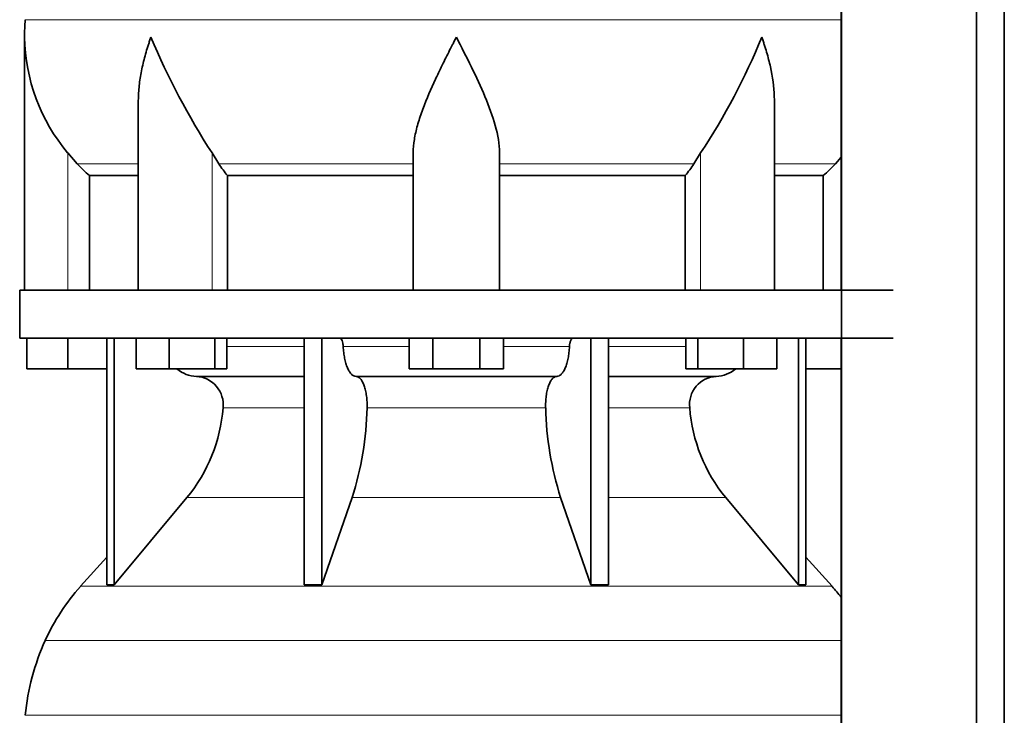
# Model space of a CAD drawing. Header units: millimetres. Extents: x 148 to 904, y -3800 to 2451.
# Tile 12 of 28: x 164 to 369, y -701 to -556. Entities that reach past the tile are written whole.
import ezdxf

# ---------------------------------------------------------------- set-up
doc = ezdxf.new("R2010")
doc.units = ezdxf.units.MM
doc.layers.add('MID_134-18', color=7, linetype='Continuous')
doc.layers.add('VSI134_DIFFUSORE', color=7, linetype='Continuous')

# ---------------------------------------------------------------- blocks, each defined once
blk = doc.blocks.new('SE')
at = {"layer": 'MID_134-18', "color": 7, "linetype": 'Continuous', "lineweight": 35}
for p, q in [((334.95, 1872.68), (334.95, -753.82)), ((363.09, -753.82), (363.09, 1872.68)), ((368.89, -753.82), (368.89, 1872.68)), ((334.88, -477.32), (334.88, -612.32)), ((334.88, -622.32), (334.88, -753.82))]:
    blk.add_line(p, q, dxfattribs=at)
at = {"layer": 'VSI134_DIFFUSORE', "color": 4, "linetype": 'Continuous', "lineweight": 9}
for p, q in [((164.86, -555.96), (334.88, -555.96)), ((173.69, -612.32), (173.69, -583.72)), ((203.78, -612.32), (203.78, -583.72)), ((305.6, -612.32), (305.6, -583.72)), ((175.7, -586.02), (188.41, -586.02)), ((205.2, -586.02), (245.69, -586.02)), ((263.69, -586.02), (304.18, -586.02)), ((320.97, -586.02), (333.68, -586.02)), ((206.89, -624.09), (222.99, -624.09)), ((231.12, -624.09), (244.87, -624.09)), ((264.5, -624.09), (278.26, -624.09)), ((286.39, -624.09), (302.48, -624.09)), ((222.99, -636.86), (206.06, -636.86)), ((273.3, -636.86), (236.08, -636.86)), ((303.32, -636.86), (286.39, -636.86)), ((198.55, -655.56), (222.99, -655.56)), ((232.97, -655.56), (276.41, -655.56)), ((286.39, -655.56), (310.83, -655.56)), ((176.39, -674.07), (332.99, -674.07)), ((169.02, -685.33), (334.88, -685.33)), ((164.86, -700.96), (334.88, -700.96))]:
    blk.add_line(p, q, dxfattribs=at)
at = {"layer": 'VSI134_DIFFUSORE', "color": 7, "linetype": 'Continuous', "lineweight": 35}
for p, q in [((164.69, -559.58), (164.69, -612.32)), ((188.41, -572.96), (188.41, -612.32)), ((320.97, -612.32), (320.97, -572.96)), ((175.7, -586.02), (173.69, -583.72)), ((205.2, -586.02), (203.78, -583.72)), ((245.69, -612.32), (245.69, -583.72)), ((263.69, -612.32), (263.69, -583.72)), ((305.6, -583.72), (304.18, -586.02)), ((334.88, -584.64), (333.68, -586.02)), ((178.22, -588.46), (188.41, -588.46)), ((178.22, -612.32), (178.22, -588.46)), ((206.98, -588.46), (245.69, -588.46)), ((206.98, -612.32), (206.98, -588.46)), ((263.69, -588.46), (302.4, -588.46)), ((302.4, -588.46), (302.4, -612.32)), ((320.97, -588.46), (331.16, -588.46)), ((331.16, -588.46), (331.16, -612.32)), ((163.69, -612.32), (345.69, -612.32)), ((163.69, -612.32), (163.69, -622.32)), ((163.69, -622.32), (345.69, -622.32)), ((165.19, -628.72), (165.19, -622.32)), ((165.19, -628.72), (165.19, -622.32)), ((173.69, -628.72), (173.69, -622.32)), ((181.86, -622.32), (181.86, -673.77)), ((183.39, -622.32), (183.39, -673.77)), ((187.93, -628.72), (187.93, -622.32)), ((194.87, -628.72), (194.87, -622.32)), ((204.35, -628.72), (204.35, -622.32)), ((206.89, -628.72), (206.89, -622.32)), ((222.99, -622.32), (222.99, -673.77)), ((226.69, -622.32), (226.69, -673.77)), ((244.87, -628.72), (244.87, -622.32)), ((249.78, -628.72), (249.78, -622.32)), ((259.6, -628.72), (259.6, -622.32)), ((264.5, -628.72), (264.5, -622.32)), ((282.69, -622.32), (282.69, -673.77)), ((286.39, -622.32), (286.39, -673.77)), ((302.48, -628.72), (302.48, -622.32)), ((305.03, -628.72), (305.03, -622.32)), ((314.51, -628.72), (314.51, -622.32)), ((321.45, -628.72), (321.45, -622.32)), ((325.99, -622.32), (325.99, -673.77)), ((327.52, -622.32), (327.52, -673.77)), ((173.69, -628.72), (165.19, -628.72)), ((181.86, -628.72), (173.69, -628.72)), ((194.87, -628.72), (187.93, -628.72)), ((204.35, -628.72), (194.87, -628.72)), ((206.89, -628.72), (204.35, -628.72)), ((249.78, -628.72), (244.87, -628.72)), ((259.6, -628.72), (249.78, -628.72)), ((264.5, -628.72), (259.6, -628.72)), ((305.03, -628.72), (302.48, -628.72)), ((314.51, -628.72), (305.03, -628.72)), ((321.45, -628.72), (314.51, -628.72)), ((334.88, -628.72), (327.52, -628.72)), ((200.52, -630.32), (222.99, -630.32)), ((233.78, -630.32), (275.6, -630.32)), ((286.39, -630.32), (308.86, -630.32)), ((183.39, -673.77), (198.55, -655.56)), ((226.69, -673.77), (232.97, -655.56)), ((276.41, -655.56), (282.69, -673.77)), ((310.83, -655.56), (325.99, -673.77)), ((181.86, -668), (176.39, -674.07)), ((332.99, -674.07), (327.52, -668)), ((181.86, -673.77), (183.39, -673.77)), ((222.99, -673.77), (226.69, -673.77)), ((282.69, -673.77), (286.39, -673.77)), ((325.99, -673.77), (327.52, -673.77))]:
    blk.add_line(p, q, dxfattribs=at)
for centre, radius, start, end in [((203.19, -559.59), 38.5, 174.5826, 180.0016), ((203.34, -558.92), 38.66, 180.9959, 219.9106), ((329.39, -502.05), 149.83, 202.585, 213.0327), ((192.33, -508.56), 135.94, 326.4322, 337.9502), ((238.34, -563.78), 39.91, 213.8601, 218.2043), ((271.07, -563.8), 39.88, 321.7938, 326.1418), ((200.75, -623.64), 6.68, 230.2819, 268.0094), ((308.62, -623.63), 6.69, 272.0607, 309.722), ((200.23, -636.18), 5.87, 353.3223, 87.2173), ((309.13, -636.16), 5.85, 92.5772, 186.8833), ((172.76, -634.34), 33.4, 320.5472, 355.6594), ((171.12, -635.66), 64.97, 342.1602, 358.9354), ((339.77, -635.41), 66.48, 181.2569, 197.6475), ((336.73, -634.29), 33.51, 184.3996, 219.3938), ((209.09, -703.52), 44, 138, 155.5912), ((300.29, -703.52), 44, 38.1684, 42), ((213.64, -705.58), 49, 155.5912, 174.5826)]:
    blk.add_arc(centre, radius, start, end, dxfattribs=at)
for points, knots in [([(191.05, -559.59), (190.96, -559.85), (190.86, -560.11), (190.68, -560.63), (190.6, -560.9), (190.34, -561.68), (190.18, -562.2), (189.72, -563.76), (189.46, -564.79), (189.01, -566.87), (188.82, -567.91), (188.55, -569.96), (188.47, -570.98), (188.42, -572.32), (188.41, -572.64), (188.41, -572.97)], [0, 0, 0, 0, 0.03125, 0.03125, 0.0625, 0.0625, 0.125, 0.125, 0.25, 0.25, 0.375, 0.375, 0.5, 0.5, 0.5400162, 0.5400162, 0.5400162, 0.5400162]), ([(254.69, -559.59), (254.56, -559.85), (254.42, -560.11), (254.16, -560.63), (254.03, -560.9), (253.63, -561.68), (253.36, -562.2), (252.58, -563.76), (252.06, -564.79), (251.05, -566.87), (250.55, -567.91), (249.61, -569.96), (249.15, -570.98), (248.31, -573.01), (247.91, -574.01), (247.37, -575.52), (247.2, -576.02), (246.88, -577.02), (246.73, -577.52), (246.31, -579), (246.09, -579.97), (245.78, -581.87), (245.69, -582.8), (245.69, -583.72)], [0, 0, 0, 0, 0.03125, 0.03125, 0.0625, 0.0625, 0.125, 0.125, 0.25, 0.25, 0.375, 0.375, 0.5, 0.5, 0.625, 0.625, 0.6875, 0.6875, 0.75, 0.75, 0.875, 0.875, 1, 1, 1, 1]), ([(263.69, -583.72), (263.69, -581.89), (263.34, -579.99), (262.24, -576.04), (261.5, -574.02), (258.96, -567.95), (256.8, -563.74), (254.69, -559.59)], [0, 0, 0, 0, 0.25, 0.25, 0.5, 0.5, 1, 1, 1, 1]), ([(320.97, -572.97), (320.97, -572.63), (320.96, -572.29), (320.87, -569.9), (320.59, -567.86), (319.92, -564.78), (319.65, -563.75), (319.2, -562.19), (319.04, -561.68), (318.78, -560.9), (318.65, -560.5), (318.52, -560.11), (318.42, -559.85), (318.38, -559.72), (318.33, -559.59)], [0.4588627, 0.4588627, 0.4588627, 0.4588627, 0.5, 0.5, 0.75, 0.75, 0.875, 0.875, 0.9375, 0.9375, 0.96875, 0.984375, 0.984375, 1, 1, 1, 1]), ([(230.36, -622.32), (230.4, -622.32), (230.45, -622.33), (230.54, -622.37), (230.59, -622.4), (230.72, -622.53), (230.8, -622.66), (230.94, -622.99), (230.99, -623.18), (231.08, -623.61), (231.11, -623.85), (231.12, -624.09)], [0, 0, 0, 0, 0.125, 0.125, 0.25, 0.25, 0.5, 0.5, 0.75, 0.75, 1, 1, 1, 1]), ([(278.26, -624.09), (278.27, -623.85), (278.3, -623.62), (278.36, -623.29), (278.39, -623.19), (278.45, -623), (278.48, -622.91), (278.55, -622.74), (278.59, -622.67), (278.66, -622.55), (278.71, -622.49), (278.79, -622.4), (278.84, -622.37), (278.93, -622.33), (278.98, -622.32), (279.02, -622.32)], [0, 0, 0, 0, 0.25, 0.25, 0.375, 0.375, 0.5, 0.5, 0.625, 0.625, 0.75, 0.75, 0.875, 0.875, 1, 1, 1, 1]), ([(233.78, -630.32), (233.62, -630.32), (233.46, -630.28), (233.22, -630.16), (233.14, -630.11), (232.98, -630), (232.9, -629.93), (232.67, -629.71), (232.53, -629.52), (232.25, -629.07), (232.12, -628.82), (231.87, -628.26), (231.76, -627.94), (231.56, -627.27), (231.47, -626.91), (231.33, -626.16), (231.26, -625.76), (231.17, -624.94), (231.14, -624.52), (231.12, -624.09)], [0, 0, 0, 0, 0.125, 0.125, 0.1875, 0.1875, 0.25, 0.25, 0.375, 0.375, 0.5, 0.5, 0.625, 0.625, 0.75, 0.75, 0.875, 0.875, 1, 1, 1, 1]), ([(278.26, -624.09), (278.24, -624.52), (278.21, -624.94), (278.14, -625.55), (278.11, -625.75), (278.05, -626.14), (278.02, -626.34), (277.91, -626.91), (277.82, -627.26), (277.67, -627.77), (277.62, -627.93), (277.5, -628.24), (277.45, -628.39), (277.26, -628.82), (277.13, -629.07), (276.86, -629.51), (276.71, -629.7), (276.4, -630.01), (276.25, -630.12), (275.93, -630.28), (275.76, -630.32), (275.6, -630.32)], [0, 0, 0, 0, 0.125, 0.125, 0.1875, 0.1875, 0.25, 0.25, 0.375, 0.375, 0.4375, 0.4375, 0.5, 0.5, 0.625, 0.625, 0.75, 0.75, 0.875, 0.875, 1, 1, 1, 1]), ([(233.78, -630.32), (233.86, -630.32), (233.94, -630.33), (234.1, -630.37), (234.18, -630.4), (234.41, -630.53), (234.56, -630.66), (234.86, -630.99), (234.99, -631.2), (235.19, -631.56), (235.25, -631.69), (235.37, -631.97), (235.43, -632.12), (235.59, -632.57), (235.68, -632.91), (235.81, -633.44), (235.84, -633.63), (235.91, -634.01), (235.94, -634.2), (236.02, -634.79), (236.05, -635.2), (236.09, -636.03), (236.09, -636.45), (236.08, -636.86)], [0, 0, 0, 0, 0.0625, 0.0625, 0.125, 0.125, 0.25, 0.25, 0.375, 0.375, 0.4375, 0.4375, 0.5, 0.5, 0.625, 0.625, 0.6875, 0.6875, 0.75, 0.75, 0.875, 0.875, 1, 1, 1, 1]), ([(273.3, -636.86), (273.29, -636.45), (273.29, -636.03), (273.32, -635.41), (273.33, -635.21), (273.37, -634.8), (273.39, -634.6), (273.47, -634.01), (273.53, -633.63), (273.65, -633.09), (273.7, -632.92), (273.79, -632.58), (273.9, -632.26), (274.01, -631.97), (274.13, -631.69), (274.19, -631.56), (274.39, -631.2), (274.52, -630.99), (274.82, -630.66), (274.97, -630.53), (275.28, -630.36), (275.44, -630.32), (275.6, -630.32)], [0, 0, 0, 0, 0.125, 0.125, 0.1875, 0.1875, 0.25, 0.25, 0.375, 0.375, 0.4375, 0.4375, 0.5, 0.5625, 0.5625, 0.625, 0.625, 0.75, 0.75, 0.875, 0.875, 1, 1, 1, 1])]:
    blk.add_open_spline(points, degree=3, knots=knots, dxfattribs=at)
for points in [[(178.22, -588.46), (177.35, -587.68), (176.51, -586.86), (175.7, -586.02)], [(333.68, -586.02), (332.87, -586.86), (332.03, -587.68), (331.16, -588.46)]]:
    blk.add_open_spline(points, degree=3, dxfattribs=at)

msp = doc.modelspace()

# ---------------------------------------------------------------- block references
msp.add_blockref('SE', (0, 0))

doc.saveas('drawing.dxf')
